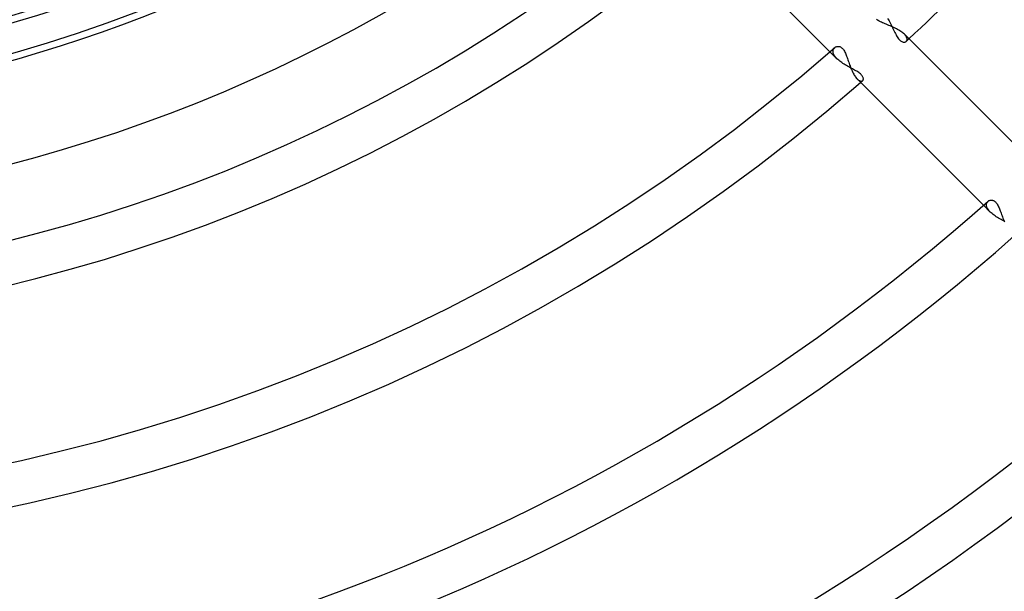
# Model space of a CAD drawing. Header units: millimetres. Extents: x -215 to 215, y -215 to 215.
# Tile 38 of 57: x 15 to 51, y -71 to -50. Entities that reach past the tile are written whole.
import ezdxf

# ---------------------------------------------------------------- set-up
doc = ezdxf.new("R2010")
doc.units = ezdxf.units.MM
doc.layers.add('MAIN-1', color=7, linetype='Continuous')
doc.layers.add('MAIN-2', color=7, linetype='Continuous')

msp = doc.modelspace()

# ---------------------------------------------------------------- linework, layer by layer
at = {"layer": 'MAIN-1'}
for p, q in [((40.501, -47.226), (44.376, -51.101)), ((46.112, -49.942), (46.082, -49.92)), ((46.145, -49.963), (46.112, -49.942)), ((46.181, -49.983), (46.145, -49.963)), ((46.219, -50.003), (46.181, -49.983)), ((46.26, -50.022), (46.219, -50.003)), ((46.302, -50.041), (46.26, -50.022)), ((46.346, -50.06), (46.302, -50.041)), ((46.391, -50.079), (46.346, -50.06)), ((46.437, -50.098), (46.391, -50.079)), ((46.483, -50.117), (46.437, -50.098)), ((46.53, -50.136), (46.483, -50.117)), ((46.578, -50.156), (46.53, -50.136)), ((46.625, -50.176), (46.578, -50.156)), ((46.672, -50.197), (46.625, -50.176)), ((46.718, -50.218), (46.672, -50.197)), ((46.764, -50.24), (46.718, -50.218)), ((46.808, -50.262), (46.764, -50.24)), ((46.851, -50.285), (46.808, -50.262)), ((46.893, -50.309), (46.851, -50.285)), ((46.933, -50.333), (46.893, -50.309)), ((46.971, -50.358), (46.933, -50.333)), ((47.007, -50.383), (46.971, -50.358)), ((47.04, -50.409), (47.007, -50.383)), ((47.07, -50.434), (47.04, -50.409)), ((47.098, -50.46), (47.07, -50.434)), ((51.753, -55.115), (47.098, -50.46)), ((44.549, -50.95), (44.566, -50.937)), ((44.566, -50.937), (44.584, -50.926)), ((44.584, -50.926), (44.603, -50.917)), ((44.603, -50.917), (44.623, -50.911)), ((44.623, -50.911), (44.644, -50.906)), ((44.644, -50.906), (44.666, -50.905)), ((44.666, -50.905), (44.688, -50.905)), ((44.688, -50.905), (44.711, -50.909)), ((44.711, -50.909), (44.734, -50.915)), ((44.734, -50.915), (44.757, -50.924)), ((44.757, -50.924), (44.779, -50.937)), ((44.779, -50.937), (44.802, -50.953)), ((44.802, -50.953), (44.824, -50.972)), ((44.824, -50.972), (44.845, -50.995)), ((44.845, -50.995), (44.866, -51.021)), ((44.866, -51.021), (44.885, -51.049)), ((44.885, -51.049), (44.904, -51.081)), ((44.904, -51.081), (44.922, -51.115)), ((44.922, -51.115), (44.939, -51.151)), ((44.939, -51.151), (44.955, -51.189)), ((44.955, -51.189), (44.971, -51.228)), ((44.971, -51.228), (44.987, -51.268)), ((44.987, -51.268), (45.002, -51.31)), ((45.002, -51.31), (45.017, -51.352)), ((45.017, -51.352), (45.032, -51.395)), ((45.032, -51.395), (45.047, -51.44)), ((45.047, -51.44), (45.062, -51.485)), ((45.062, -51.485), (45.078, -51.53)), ((45.078, -51.53), (45.094, -51.576)), ((45.094, -51.576), (45.111, -51.622)), ((45.111, -51.622), (45.128, -51.667)), ((45.128, -51.667), (45.146, -51.712)), ((45.146, -51.712), (45.165, -51.756)), ((45.165, -51.756), (45.184, -51.798)), ((45.184, -51.798), (45.203, -51.84)), ((45.203, -51.84), (45.223, -51.88)), ((45.223, -51.88), (45.244, -51.918)), ((45.244, -51.918), (45.265, -51.954)), ((45.265, -51.954), (45.286, -51.988)), ((45.286, -51.988), (45.308, -52.02)), ((45.308, -52.02), (45.329, -52.048)), ((45.329, -52.048), (45.351, -52.075)), ((45.351, -52.075), (45.373, -52.098)), ((45.373, -52.098), (49.992, -56.717)), ((50.21, -56.539), (50.23, -56.532)), ((50.23, -56.532), (50.251, -56.528)), ((50.251, -56.528), (50.272, -56.526)), ((50.272, -56.526), (50.294, -56.527)), ((50.294, -56.527), (50.316, -56.53)), ((50.316, -56.53), (50.339, -56.537)), ((50.158, -56.57), (50.174, -56.558)), ((50.174, -56.558), (50.192, -56.547)), ((50.192, -56.547), (50.21, -56.539)), ((50.339, -56.537), (50.361, -56.546)), ((50.361, -56.546), (50.384, -56.558)), ((50.384, -56.558), (50.406, -56.574)), ((50.406, -56.574), (50.428, -56.593)), ((50.428, -56.593), (50.449, -56.615)), ((50.449, -56.615), (50.47, -56.641)), ((50.47, -56.641), (50.489, -56.669)), ((50.489, -56.669), (50.508, -56.7)), ((50.508, -56.7), (50.526, -56.733)), ((50.526, -56.733), (50.544, -56.769)), ((50.544, -56.769), (50.56, -56.806)), ((50.56, -56.806), (50.576, -56.845)), ((50.576, -56.845), (50.592, -56.884)), ((50.592, -56.884), (50.607, -56.925)), ((50.607, -56.925), (50.623, -56.967)), ((50.623, -56.967), (50.638, -57.01)), ((50.638, -57.01), (50.653, -57.054)), ((50.653, -57.054), (50.669, -57.098)), ((50.669, -57.098), (50.685, -57.143)), ((50.685, -57.143), (50.702, -57.188)), ((50.702, -57.188), (50.719, -57.233)), ((50.719, -57.233), (50.736, -57.278)), ((50.736, -57.278), (50.754, -57.323))]:
    msp.add_line(p, q, dxfattribs=at)
for radius, start, end in [(61.34, 230.77911, 309.22093), (69.264, 313.03293, 316.96709), (59.755, 232.72671, 307.27327), (57.06, 236.4427, 303.5573), (53.414, 242.8993, 297.1006), (51.83, 246.5534, 293.4466), (67.68, 228.83443, 311.16555), (69.264, 228.93642, 311.06356), (75.605, 228.43829, 311.56175), (77.189, 228.53174, 311.46824), (83.529, 228.11623, 311.88375), (85.115, 228.20258, 311.79746)]:
    msp.add_arc((0, 0), radius, start, end, dxfattribs=at)
at = {"layer": 'MAIN-2'}
for p, q in [((46.487, -49.889), (46.514, -49.931)), ((46.514, -49.931), (46.539, -49.976)), ((46.539, -49.976), (46.565, -50.021)), ((46.565, -50.021), (46.589, -50.068)), ((46.589, -50.068), (46.613, -50.115)), ((46.613, -50.115), (46.636, -50.162)), ((46.636, -50.162), (46.659, -50.21)), ((46.659, -50.21), (46.682, -50.257)), ((46.682, -50.257), (46.704, -50.304)), ((46.704, -50.304), (46.726, -50.35)), ((46.726, -50.35), (46.748, -50.396)), ((46.748, -50.396), (46.771, -50.44)), ((46.771, -50.44), (46.793, -50.482)), ((46.793, -50.482), (46.816, -50.522)), ((46.816, -50.522), (46.839, -50.56)), ((46.839, -50.56), (46.863, -50.595)), ((46.863, -50.595), (46.887, -50.627)), ((46.887, -50.627), (46.911, -50.655)), ((46.911, -50.655), (46.936, -50.68)), ((46.936, -50.68), (46.961, -50.702)), ((46.961, -50.702), (46.986, -50.719)), ((46.986, -50.719), (47.01, -50.733)), ((47.01, -50.733), (47.034, -50.742)), ((47.034, -50.742), (47.057, -50.749)), ((47.057, -50.749), (47.079, -50.752)), ((47.079, -50.752), (47.1, -50.751)), ((47.114, -50.477), (47.098, -50.46)), ((47.1, -50.751), (47.119, -50.748)), ((47.129, -50.494), (47.114, -50.477)), ((47.119, -50.748), (47.137, -50.742)), ((47.143, -50.511), (47.129, -50.494)), ((47.137, -50.742), (47.153, -50.734)), ((47.155, -50.528), (47.143, -50.511)), ((47.153, -50.734), (47.167, -50.723)), ((47.166, -50.545), (47.155, -50.528)), ((47.175, -50.561), (47.166, -50.545)), ((47.167, -50.723), (47.175, -50.715)), ((47.182, -50.577), (47.175, -50.561)), ((47.175, -50.715), (47.181, -50.706)), ((47.181, -50.706), (47.187, -50.696)), ((47.188, -50.592), (47.182, -50.577)), ((47.187, -50.696), (47.192, -50.686)), ((47.193, -50.607), (47.188, -50.592)), ((47.192, -50.686), (47.195, -50.674)), ((47.196, -50.622), (47.193, -50.607)), ((47.195, -50.674), (47.197, -50.662)), ((47.198, -50.636), (47.196, -50.622)), ((47.197, -50.662), (47.198, -50.649)), ((47.198, -50.649), (47.198, -50.636)), ((44.376, -51.101), (44.632, -51.356)), ((44.489, -51.087), (44.49, -51.066)), ((44.49, -51.109), (44.489, -51.087)), ((44.49, -51.066), (44.493, -51.046)), ((44.494, -51.132), (44.49, -51.109)), ((44.493, -51.046), (44.498, -51.027)), ((44.499, -51.155), (44.494, -51.132)), ((44.498, -51.027), (44.505, -51.009)), ((44.505, -51.009), (44.514, -50.993)), ((44.514, -50.993), (44.524, -50.977)), ((44.524, -50.977), (44.536, -50.963)), ((44.536, -50.963), (44.549, -50.95)), ((44.508, -51.179), (44.499, -51.155)), ((44.518, -51.203), (44.508, -51.179)), ((44.531, -51.228), (44.518, -51.203)), ((44.547, -51.254), (44.531, -51.228)), ((44.564, -51.279), (44.547, -51.254)), ((44.585, -51.305), (44.564, -51.279)), ((44.607, -51.33), (44.585, -51.305)), ((44.632, -51.356), (44.607, -51.33)), ((44.663, -51.386), (44.632, -51.356)), ((44.696, -51.415), (44.663, -51.386)), ((44.732, -51.444), (44.696, -51.415)), ((44.769, -51.472), (44.732, -51.444)), ((44.808, -51.5), (44.769, -51.472)), ((44.849, -51.527), (44.808, -51.5)), ((44.891, -51.553), (44.849, -51.527)), ((44.934, -51.579), (44.891, -51.553)), ((44.977, -51.605), (44.934, -51.579)), ((45.021, -51.63), (44.977, -51.605)), ((45.065, -51.654), (45.021, -51.63)), ((45.109, -51.678), (45.065, -51.654)), ((45.152, -51.702), (45.109, -51.678)), ((45.195, -51.725), (45.152, -51.702)), ((45.237, -51.748), (45.195, -51.725)), ((45.279, -51.771), (45.237, -51.748)), ((45.318, -51.794), (45.279, -51.771)), ((45.357, -51.817), (45.318, -51.794)), ((45.393, -51.841), (45.357, -51.817)), ((45.427, -51.864), (45.393, -51.841)), ((45.373, -52.098), (45.39, -52.114)), ((45.39, -52.114), (45.406, -52.127)), ((45.406, -52.127), (45.422, -52.14)), ((45.422, -52.14), (45.438, -52.15)), ((45.459, -51.887), (45.427, -51.864)), ((45.438, -52.15), (45.453, -52.159)), ((45.453, -52.159), (45.468, -52.166)), ((45.488, -51.911), (45.459, -51.887)), ((45.468, -52.166), (45.482, -52.171)), ((45.482, -52.171), (45.496, -52.175)), ((45.514, -51.935), (45.488, -51.911)), ((45.496, -52.175), (45.51, -52.177)), ((45.51, -52.177), (45.522, -52.178)), ((45.536, -51.958), (45.514, -51.935)), ((45.522, -52.178), (45.534, -52.177)), ((45.534, -52.177), (45.545, -52.175)), ((45.555, -51.982), (45.536, -51.958)), ((45.545, -52.175), (45.556, -52.171)), ((45.571, -52.004), (45.555, -51.982)), ((45.556, -52.171), (45.565, -52.166)), ((45.565, -52.166), (45.574, -52.16)), ((45.583, -52.027), (45.571, -52.004)), ((45.574, -52.16), (45.583, -52.149)), ((45.592, -52.048), (45.583, -52.027)), ((45.583, -52.149), (45.591, -52.136)), ((45.591, -52.136), (45.597, -52.122)), ((45.597, -52.068), (45.592, -52.048)), ((45.6, -52.088), (45.597, -52.068)), ((45.597, -52.122), (45.6, -52.106)), ((45.6, -52.106), (45.6, -52.088)), ((49.992, -56.717), (50.24, -56.965)), ((50.101, -56.704), (50.102, -56.683)), ((50.102, -56.725), (50.101, -56.704)), ((50.102, -56.683), (50.105, -56.664)), ((50.106, -56.747), (50.102, -56.725)), ((50.105, -56.664), (50.109, -56.646)), ((50.111, -56.769), (50.106, -56.747)), ((50.109, -56.646), (50.116, -56.628)), ((50.119, -56.793), (50.111, -56.769)), ((50.116, -56.628), (50.124, -56.612)), ((50.13, -56.816), (50.119, -56.793)), ((50.124, -56.612), (50.134, -56.597)), ((50.142, -56.841), (50.13, -56.816)), ((50.134, -56.597), (50.145, -56.583)), ((50.158, -56.865), (50.142, -56.841)), ((50.145, -56.583), (50.158, -56.57)), ((50.175, -56.89), (50.158, -56.865)), ((50.194, -56.915), (50.175, -56.89)), ((50.216, -56.94), (50.194, -56.915)), ((50.24, -56.965), (50.216, -56.94)), ((50.271, -56.994), (50.24, -56.965)), ((50.305, -57.023), (50.271, -56.994)), ((50.34, -57.052), (50.305, -57.023)), ((50.378, -57.08), (50.34, -57.052)), ((50.417, -57.108), (50.378, -57.08)), ((50.458, -57.135), (50.417, -57.108)), ((50.5, -57.161), (50.458, -57.135)), ((50.544, -57.187), (50.5, -57.161)), ((50.588, -57.212), (50.544, -57.187)), ((50.632, -57.237), (50.588, -57.212)), ((50.676, -57.262), (50.632, -57.237)), ((50.721, -57.285), (50.676, -57.262)), ((50.765, -57.309), (50.721, -57.285))]:
    msp.add_line(p, q, dxfattribs=at)
for radius, start, end in [(165, 179.99998, 0), (159.5, 270.00002, 0), (158.5, 270.00002, 0), (52.087, 230.0682, 309.9317), (53.157, 229.9659, 310.0341), (69.264, 312.91914, 313.03293), (69.264, 311.06356, 311.14475)]:
    msp.add_arc((0, 0), radius, start, end, dxfattribs=at)

doc.saveas('drawing.dxf')
